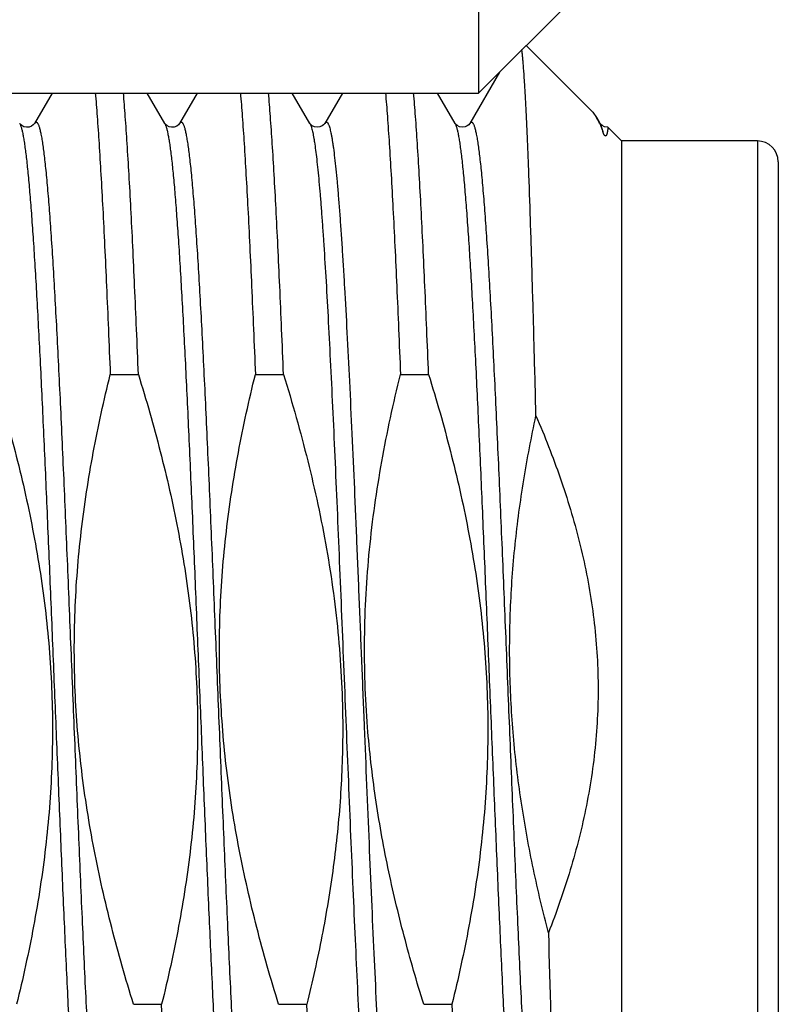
# Model space of a CAD drawing. Header units: inches. Extents: x 0.2 to 16.8, y 0.2 to 10.8.
# Tile 22 of 98: x 2.177 to 2.286, y 6.898 to 7.04. Entities that reach past the tile are written whole.
import ezdxf

# ---------------------------------------------------------------- set-up
doc = ezdxf.new("R2010")
doc.units = ezdxf.units.IN
doc.header["$LTSCALE"] = 0.935
doc.header["$MEASUREMENT"] = 0
doc.layers.get('0').update_dxf_attribs({"linetype": 'CONTINUOUS'})

msp = doc.modelspace()

# ---------------------------------------------------------------- linework, layer by layer
at = {"color": 7, "linetype": 'CONTINUOUS'}
for p, q in [((2.2432286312, 7.2028096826), (2.2432286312, 7.0293159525)), ((2.2574786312, 7.0435659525), (2.2432286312, 7.0293159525)), ((2.2500538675, 7.0361411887), (2.2596193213, 7.0265757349)), ((2.2462478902, 7.0323352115), (2.2419739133, 7.0249492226)), ((2.1175032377, 7.0293159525), (2.2432286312, 7.0293159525)), ((2.182002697, 7.0293159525), (2.1794756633, 7.0249492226)), ((2.1981770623, 7.0249492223), (2.1956500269, 7.0293159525)), ((2.202835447, 7.0293159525), (2.2003084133, 7.0249492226)), ((2.2190098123, 7.0249492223), (2.2164827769, 7.0293159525)), ((2.223668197, 7.0293159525), (2.2211411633, 7.0249492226)), ((2.2398425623, 7.0249492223), (2.2373155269, 7.0293159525)), ((2.259619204, 7.0265758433), (2.2601655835, 7.0258299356)), ((2.2601655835, 7.0258299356), (2.2604727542, 7.025237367)), ((2.2606753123, 7.0249492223), (2.2601655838, 7.0258299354)), ((2.1773520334, 7.0249364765), (2.1773444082, 7.0249490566)), ((2.1981847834, 7.0249364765), (2.1981771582, 7.0249490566)), ((2.2190225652, 7.0249286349), (2.2190099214, 7.0249490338)), ((2.239853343, 7.024931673), (2.239842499, 7.0249493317)), ((2.2606073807, 7.0249389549), (2.2610441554, 7.0238110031)), ((2.260686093, 7.024931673), (2.260675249, 7.0249493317)), ((2.2617931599, 7.0244018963), (2.2637532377, 7.0224418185)), ((2.2637532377, 7.0224418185), (2.2637532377, 6.8790554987)), ((2.2832532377, 7.0224418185), (2.2637532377, 7.0224418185)), ((2.2862532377, 7.0194418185), (2.2862532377, 6.8768254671)), ((2.1903446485, 6.9889084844), (2.194386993, 6.9889084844)), ((2.2111773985, 6.9889084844), (2.215219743, 6.9889084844)), ((2.2320101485, 6.9889084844), (2.236052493, 6.9889084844)), ((2.1936821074, 6.8984751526), (2.197724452, 6.8984751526)), ((2.197958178, 6.8928030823), (2.197724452, 6.8984751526)), ((2.2145148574, 6.8984751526), (2.218557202, 6.8984751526)), ((2.218790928, 6.8928030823), (2.218557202, 6.8984751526)), ((2.2353476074, 6.8984751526), (2.239389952, 6.8984751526)), ((2.239389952, 6.8984751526), (2.239623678, 6.8928030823))]:
    msp.add_line(p, q, dxfattribs=at)
at = {"color": 9, "linetype": 'CONTINUOUS'}
for p, q in [((2.2606753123, 7.0249492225), (2.2610441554, 7.0238110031)), ((2.2832532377, 7.0224418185), (2.2832532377, 6.878554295))]:
    msp.add_line(p, q, dxfattribs=at)
at = {"color": 7, "linetype": 'CONTINUOUS'}
for points in [[(2.179475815, 7.0249494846), (2.17947325, 7.0249451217), (2.1794254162, 7.0248767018), (2.1792981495, 7.0247421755), (2.1790552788, 7.0245707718), (2.1787050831, 7.0244357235), (2.1783244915, 7.0244038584), (2.1779487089, 7.0244862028), (2.1776440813, 7.0246456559), (2.1774565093, 7.0248054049), (2.1773680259, 7.0249124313), (2.1773520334, 7.0249364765)], [(2.200308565, 7.0249494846), (2.200306, 7.0249451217), (2.2002581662, 7.0248767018), (2.2001308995, 7.0247421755), (2.1998880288, 7.0245707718), (2.1995378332, 7.0244357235), (2.1991572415, 7.0244038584), (2.1987814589, 7.0244862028), (2.1984768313, 7.0246456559), (2.1982892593, 7.0248054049), (2.1982007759, 7.0249124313), (2.1981847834, 7.0249364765)], [(2.2211412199, 7.0249493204), (2.2210986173, 7.0248866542), (2.220982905, 7.0247598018), (2.220756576, 7.0245912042), (2.2204200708, 7.0244483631), (2.2200431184, 7.0244013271), (2.2196680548, 7.0244673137), (2.2193492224, 7.0246190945), (2.2191433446, 7.0247836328), (2.2190419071, 7.0249006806), (2.2190225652, 7.0249286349)], [(2.2419739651, 7.0249493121), (2.2419317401, 7.0248871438), (2.2418184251, 7.0247624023), (2.2416013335, 7.0245983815), (2.2412741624, 7.0244544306), (2.2408878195, 7.0244010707), (2.2404851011, 7.0244725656), (2.2401461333, 7.0246430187), (2.239945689, 7.0248150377), (2.2398593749, 7.0249225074), (2.239853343, 7.024931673)], [(2.2617929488, 7.0244019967), (2.2617205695, 7.0244010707), (2.2613178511, 7.0244725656), (2.2609788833, 7.0246430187), (2.260778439, 7.0248150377), (2.2606921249, 7.0249225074), (2.260686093, 7.024931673)]]:
    msp.add_lwpolyline(points, dxfattribs=at)
for centre, radius, start, end in [((2.2506242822, 7.0206152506), 0.010879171, 23.5176460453, 25.1417545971), ((2.2832532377, 7.0194418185), 0.003, 0, 90), ((5.9994191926, 7.0036365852), 3.747371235, 181.4510949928, 181.8132997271)]:
    msp.add_arc(centre, radius, start, end, dxfattribs=at)
for points, knots in [([(2.2514660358, 6.9829761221), (2.2513830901, 6.9862525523), (2.2512191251, 6.9925719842), (2.2509664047, 7.0016565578), (2.2507148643, 7.0099125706), (2.2504992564, 7.0162192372), (2.2503244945, 7.0207623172), (2.2501986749, 7.0237640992), (2.2500731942, 7.0264797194), (2.2499481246, 7.0288997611), (2.2498235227, 7.0310159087), (2.2497158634, 7.0325857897), (2.2496283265, 7.033684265), (2.2495659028, 7.0343887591), (2.249503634, 7.0350126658), (2.2494591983, 7.0354013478), (2.2494366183, 7.0355820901)], [0, 0, 0, 0, 0.1867413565, 0.3601840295, 0.5178126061, 0.657362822, 0.7197281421, 0.7768552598, 0.8285454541, 0.8746208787, 0.914925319, 0.9493251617, 0.9642757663, 0.9777110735, 0.989621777, 1, 1, 1, 1]), ([(2.1881939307, 7.0293379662), (2.1882915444, 7.0282154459), (2.1884823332, 7.025789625), (2.188747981, 7.0218876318), (2.1890142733, 7.0174719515), (2.1892810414, 7.0125715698), (2.1895481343, 7.0072186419), (2.1898154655, 7.0014483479), (2.1900829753, 6.9952985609), (2.1902571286, 6.9910762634), (2.1903446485, 6.9889084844)], [0, 0, 0, 0, 0.0834854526, 0.1802866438, 0.289778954, 0.4112508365, 0.5439096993, 0.6868890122, 0.8392505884, 1, 1, 1, 1]), ([(2.194386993, 6.9889084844), (2.1942994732, 6.9910762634), (2.1941253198, 6.9952985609), (2.1938578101, 7.0014483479), (2.1935904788, 7.0072186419), (2.1933233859, 7.0125715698), (2.1930566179, 7.0174719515), (2.1927903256, 7.0218876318), (2.1925246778, 7.025789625), (2.192333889, 7.0282154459), (2.1922362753, 7.0293379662)], [0, 0, 0, 0, 0.1607494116, 0.3131109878, 0.4560903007, 0.5887491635, 0.710221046, 0.8197133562, 0.9165145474, 1, 1, 1, 1]), ([(2.2090266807, 7.0293379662), (2.2091242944, 7.0282154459), (2.2093150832, 7.025789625), (2.209580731, 7.0218876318), (2.2098470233, 7.0174719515), (2.2101137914, 7.0125715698), (2.2103808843, 7.0072186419), (2.2106482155, 7.0014483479), (2.2109157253, 6.9952985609), (2.2110898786, 6.9910762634), (2.2111773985, 6.9889084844)], [0, 0, 0, 0, 0.0834854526, 0.1802866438, 0.289778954, 0.4112508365, 0.5439096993, 0.6868890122, 0.8392505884, 1, 1, 1, 1]), ([(2.215219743, 6.9889084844), (2.2151322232, 6.9910762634), (2.2149580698, 6.9952985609), (2.2146905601, 7.0014483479), (2.2144232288, 7.0072186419), (2.2141561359, 7.0125715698), (2.2138893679, 7.0174719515), (2.2136230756, 7.0218876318), (2.2133574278, 7.025789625), (2.213166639, 7.0282154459), (2.2130690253, 7.0293379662)], [0, 0, 0, 0, 0.1607494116, 0.3131109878, 0.4560903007, 0.5887491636, 0.710221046, 0.8197133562, 0.9165145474, 1, 1, 1, 1]), ([(2.2298594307, 7.0293379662), (2.2299570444, 7.0282154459), (2.2301478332, 7.025789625), (2.230413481, 7.0218876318), (2.2306797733, 7.0174719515), (2.2309465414, 7.0125715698), (2.2312136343, 7.0072186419), (2.2314809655, 7.0014483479), (2.2317484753, 6.9952985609), (2.2319226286, 6.9910762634), (2.2320101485, 6.9889084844)], [0, 0, 0, 0, 0.0834854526, 0.1802866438, 0.289778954, 0.4112508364, 0.5439096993, 0.6868890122, 0.8392505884, 1, 1, 1, 1]), ([(2.236052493, 6.9889084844), (2.2359649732, 6.9910762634), (2.2357908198, 6.9952985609), (2.2355233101, 7.0014483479), (2.2352559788, 7.0072186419), (2.2349888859, 7.0125715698), (2.2347221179, 7.0174719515), (2.2344558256, 7.0218876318), (2.2341901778, 7.025789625), (2.233999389, 7.0282154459), (2.2339017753, 7.0293379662)], [0, 0, 0, 0, 0.1607494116, 0.3131109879, 0.4560903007, 0.5887491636, 0.710221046, 0.8197133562, 0.9165145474, 1, 1, 1, 1]), ([(2.2617931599, 7.0244018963), (2.2617933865, 7.0244016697), (2.261793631, 7.0244007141), (2.2617939, 7.0243989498), (2.2617940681, 7.0243962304), (2.2617942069, 7.0243908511), (2.2617940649, 7.0243818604), (2.2617935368, 7.0243684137), (2.2617925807, 7.0243514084), (2.2617911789, 7.0243308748), (2.2617893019, 7.024306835), (2.2617859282, 7.0242678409), (2.2617802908, 7.0242105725), (2.2617714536, 7.0241318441), (2.2617598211, 7.0240400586), (2.2617448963, 7.0239357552), (2.2617259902, 7.0238196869), (2.2617020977, 7.0236929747), (2.2616771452, 7.0235817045), (2.2616525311, 7.0234891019), (2.2616308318, 7.0234177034), (2.261605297, 7.0233463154), (2.2615744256, 7.0232765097), (2.2615417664, 7.0232214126), (2.2615120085, 7.0231878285), (2.2614918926, 7.0231714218), (2.2614743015, 7.023160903), (2.2614528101, 7.0231532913), (2.2614230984, 7.0231514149), (2.2613881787, 7.0231630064), (2.2613478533, 7.0231918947), (2.2613035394, 7.0232408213), (2.261262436, 7.0233029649), (2.2612185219, 7.023381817), (2.2611779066, 7.0234667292), (2.2611376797, 7.0235610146), (2.261103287, 7.0236482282), (2.2610725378, 7.023730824), (2.2610533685, 7.0237846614), (2.2610441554, 7.0238110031)], [0, 0, 0, 0, 0.000449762, 0.0012976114, 0.0025607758, 0.004242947, 0.0088664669, 0.0151667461, 0.0231376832, 0.0327709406, 0.0440567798, 0.0569839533, 0.0877102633, 0.1248288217, 0.1681842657, 0.2175734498, 0.2727215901, 0.3332408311, 0.3985502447, 0.4327328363, 0.467718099, 0.5032730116, 0.5390812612, 0.5747791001, 0.5926476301, 0.6017308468, 0.6111244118, 0.6212850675, 0.6334559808, 0.6522199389, 0.6715488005, 0.7025999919, 0.74426859, 0.7759114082, 0.8292464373, 0.8762927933, 0.9197845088, 0.9608282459, 1, 1, 1, 1]), ([(2.173554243, 6.9889084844), (2.1746844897, 6.9852559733), (2.1767848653, 6.9779000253), (2.1789055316, 6.9685733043), (2.1802321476, 6.9610409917), (2.1810268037, 6.9553595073), (2.1816074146, 6.9496520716), (2.1819635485, 6.943926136), (2.1820888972, 6.938190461), (2.1819819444, 6.9324544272), (2.1816460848, 6.9267273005), (2.1810892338, 6.9210175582), (2.1803229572, 6.915332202), (2.179041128, 6.9077923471), (2.1778101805, 6.9021864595), (2.176891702, 6.8984751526)], [0, 0, 0, 0, 0.1249956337, 0.2499862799, 0.3124885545, 0.3749907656, 0.4374929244, 0.4999950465, 0.5624971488, 0.6249992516, 0.6875013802, 0.750003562, 0.8125058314, 0.8750081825, 1, 1, 1, 1]), ([(2.1936821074, 6.8984751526), (2.1925518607, 6.9021276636), (2.1904514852, 6.9094836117), (2.1883308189, 6.9188103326), (2.1870042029, 6.9263426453), (2.1862095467, 6.9320241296), (2.1856289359, 6.9377315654), (2.185272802, 6.943457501), (2.1851474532, 6.949193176), (2.1852544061, 6.9549292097), (2.1855902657, 6.9606563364), (2.1861471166, 6.9663660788), (2.1869133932, 6.9720514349), (2.1881952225, 6.9795912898), (2.1894261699, 6.9851971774), (2.1903446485, 6.9889084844)], [0, 0, 0, 0, 0.1249956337, 0.2499862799, 0.3124885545, 0.3749907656, 0.4374929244, 0.4999950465, 0.5624971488, 0.6249992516, 0.6875013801, 0.750003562, 0.8125058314, 0.8750081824, 1, 1, 1, 1]), ([(2.194386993, 6.9889084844), (2.1955172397, 6.9852559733), (2.1976176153, 6.9779000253), (2.1997382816, 6.9685733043), (2.2010648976, 6.9610409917), (2.2018595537, 6.9553595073), (2.2024401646, 6.9496520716), (2.2027962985, 6.943926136), (2.2029216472, 6.938190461), (2.2028146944, 6.9324544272), (2.2024788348, 6.9267273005), (2.2019219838, 6.9210175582), (2.2011557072, 6.915332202), (2.199873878, 6.9077923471), (2.1986429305, 6.9021864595), (2.197724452, 6.8984751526)], [0, 0, 0, 0, 0.1249956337, 0.2499862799, 0.3124885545, 0.3749907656, 0.4374929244, 0.4999950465, 0.5624971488, 0.6249992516, 0.6875013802, 0.750003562, 0.8125058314, 0.8750081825, 1, 1, 1, 1]), ([(2.2145148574, 6.8984751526), (2.2133846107, 6.9021276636), (2.2112842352, 6.9094836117), (2.2091635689, 6.9188103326), (2.2078369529, 6.9263426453), (2.2070422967, 6.9320241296), (2.2064616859, 6.9377315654), (2.206105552, 6.943457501), (2.2059802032, 6.949193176), (2.2060871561, 6.9549292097), (2.2064230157, 6.9606563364), (2.2069798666, 6.9663660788), (2.2077461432, 6.9720514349), (2.2090279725, 6.9795912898), (2.2102589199, 6.9851971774), (2.2111773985, 6.9889084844)], [0, 0, 0, 0, 0.1249956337, 0.2499862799, 0.3124885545, 0.3749907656, 0.4374929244, 0.4999950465, 0.5624971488, 0.6249992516, 0.6875013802, 0.750003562, 0.8125058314, 0.8750081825, 1, 1, 1, 1]), ([(2.215219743, 6.9889084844), (2.2158548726, 6.9868559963), (2.2170744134, 6.9827350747), (2.218730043, 6.9765048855), (2.2201891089, 6.97022549), (2.2214278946, 6.9638987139), (2.2224232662, 6.9575288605), (2.2231544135, 6.951123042), (2.2236048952, 6.9446913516), (2.2237113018, 6.9403939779), (2.2237155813, 6.9382455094)], [0, 0, 0, 0, 0.1250013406, 0.2500022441, 0.3750028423, 0.5000029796, 0.6250026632, 0.7500020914, 0.8750008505, 1, 1, 1, 1]), ([(2.2272908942, 6.9382455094), (2.2271244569, 6.9403684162), (2.2268847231, 6.9446221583), (2.2268124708, 6.9510120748), (2.2270278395, 6.9573988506), (2.2275236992, 6.9637697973), (2.2282864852, 6.970114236), (2.2296346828, 6.978525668), (2.2309871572, 6.9847748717), (2.2320101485, 6.9889084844)], [0, 0, 0, 0, 0.1250038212, 0.250007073, 0.3750107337, 0.500014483, 0.625018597, 0.7500231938, 1, 1, 1, 1]), ([(2.236052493, 6.9889084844), (2.2371827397, 6.9852559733), (2.2392831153, 6.9779000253), (2.2414037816, 6.9685733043), (2.2427303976, 6.9610409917), (2.2435250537, 6.9553595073), (2.2441056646, 6.9496520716), (2.2444617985, 6.943926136), (2.2445871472, 6.938190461), (2.2444801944, 6.9324544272), (2.2441443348, 6.9267273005), (2.2435874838, 6.9210175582), (2.2428212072, 6.915332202), (2.241539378, 6.9077923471), (2.2403084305, 6.9021864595), (2.239389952, 6.8984751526)], [0, 0, 0, 0, 0.1249956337, 0.2499862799, 0.3124885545, 0.3749907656, 0.4374929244, 0.4999950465, 0.5624971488, 0.6249992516, 0.6875013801, 0.750003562, 0.8125058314, 0.8750081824, 1, 1, 1, 1]), ([(2.2532497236, 6.9087393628), (2.2524625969, 6.9117635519), (2.2510210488, 6.9178475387), (2.2496123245, 6.9255362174), (2.2487559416, 6.9317281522), (2.248256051, 6.9363899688), (2.2479046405, 6.9410653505), (2.2477059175, 6.9457497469), (2.2476620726, 6.950438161), (2.2477730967, 6.9551254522), (2.2480368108, 6.9598066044), (2.2484490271, 6.9644769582), (2.2490038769, 6.9691325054), (2.2499241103, 6.9753151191), (2.2508054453, 6.979921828), (2.2514660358, 6.9829761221)], [0, 0, 0, 0, 0.1249948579, 0.2499867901, 0.3124887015, 0.3749906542, 0.4374926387, 0.4999946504, 0.562496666, 0.6249986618, 0.6875006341, 0.7500025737, 0.8125045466, 0.8750063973, 1, 1, 1, 1]), ([(2.2514660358, 6.9829761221), (2.2527278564, 6.9800519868), (2.2544771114, 6.9756001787), (2.2564435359, 6.9695396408), (2.2577155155, 6.9649323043), (2.2587639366, 6.960268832), (2.2595696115, 6.9555570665), (2.2601160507, 6.9508080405), (2.260391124, 6.9460354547), (2.2603884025, 6.9412548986), (2.2601079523, 6.9364826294), (2.2595563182, 6.9317341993), (2.2587457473, 6.9270233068), (2.257692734, 6.9223607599), (2.2559915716, 6.916220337), (2.2544109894, 6.9117047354), (2.2532497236, 6.9087393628)], [0, 0, 0, 0, 0.1249864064, 0.1874896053, 0.2499927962, 0.3124956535, 0.3749982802, 0.4375006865, 0.5000029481, 0.5625051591, 0.6250074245, 0.6875098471, 0.7500124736, 0.8125154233, 0.875018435, 1, 1, 1, 1]), ([(2.2237155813, 6.9382455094), (2.2237189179, 6.9365703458), (2.2236661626, 6.933219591), (2.2234108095, 6.928199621), (2.2229839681, 6.9231912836), (2.2221957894, 6.9165364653), (2.2208212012, 6.9082695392), (2.2193620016, 6.9017271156), (2.218557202, 6.8984751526)], [0, 0, 0, 0, 0.1250057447, 0.2500121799, 0.3750178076, 0.5000236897, 0.7500082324, 1, 1, 1, 1]), ([(2.2353476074, 6.8984751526), (2.234345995, 6.9017119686), (2.232468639, 6.9082254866), (2.2305086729, 6.9164704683), (2.2292193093, 6.9231241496), (2.2284027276, 6.9281416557), (2.2277471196, 6.9331827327), (2.2274233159, 6.9365564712), (2.2272908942, 6.9382455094)], [0, 0, 0, 0, 0.2499942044, 0.4999819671, 0.6249864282, 0.7499906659, 0.874995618, 1, 1, 1, 1])]:
    msp.add_open_spline(points, degree=3, knots=knots, dxfattribs=at)
at = {"color": 9, "linetype": 'CONTINUOUS'}
for points, knots in [([(2.179475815, 7.0249494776), (2.1794954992, 7.0249834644), (2.1795259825, 7.0250304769), (2.1795726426, 7.0250833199), (2.1796142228, 7.025120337), (2.1796595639, 7.0251454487), (2.1797062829, 7.0251522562), (2.1797528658, 7.025147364), (2.1797984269, 7.0251240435), (2.1798400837, 7.0250885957), (2.1798867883, 7.0250375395), (2.179943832, 7.0249518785), (2.1800087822, 7.0248234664), (2.1800738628, 7.0246634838), (2.1801390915, 7.0244718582), (2.1802044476, 7.0242485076), (2.1802967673, 7.0238885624), (2.1804097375, 7.0233588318), (2.1805397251, 7.022628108), (2.1806700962, 7.0217729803), (2.180800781, 7.0207947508), (2.1809316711, 7.0196948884), (2.1810627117, 7.0184751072), (2.1811938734, 7.017137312), (2.1813755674, 7.0151243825), (2.1815999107, 7.0123301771), (2.1818609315, 7.0086560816), (2.1821223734, 7.0045720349), (2.1823841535, 7.0001037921), (2.1826461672, 6.9952795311), (2.1829083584, 6.9901296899), (2.1831706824, 6.9846867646), (2.1834331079, 6.978985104), (2.1836956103, 6.9730606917), (2.1839581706, 6.9669509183), (2.1842207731, 6.9606943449), (2.184483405, 6.9543304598), (2.1848339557, 6.9457471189), (2.1852680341, 6.9350531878), (2.18578818, 6.922451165), (2.1863077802, 6.9103844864), (2.1867501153, 6.9008033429), (2.1871087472, 6.8936330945), (2.1873708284, 6.8887067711), (2.1876326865, 6.884127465), (2.1878152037, 6.8811942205), (2.187907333, 6.8797904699)], [0, 0, 0, 0, 0.000806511, 0.0011446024, 0.0014439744, 0.0019496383, 0.0021773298, 0.0024039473, 0.0029018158, 0.0031953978, 0.0035269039, 0.0043187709, 0.0052991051, 0.0064783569, 0.0078623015, 0.0094542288, 0.0112559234, 0.015491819, 0.0205725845, 0.0264950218, 0.033252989, 0.0408378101, 0.0492390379, 0.0584444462, 0.0684403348, 0.0907415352, 0.116005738, 0.1440760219, 0.1747770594, 0.20791648, 0.2432862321, 0.2806639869, 0.3198146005, 0.3604916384, 0.4024389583, 0.4453923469, 0.4890812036, 0.5332302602, 0.6217950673, 0.7088580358, 0.7922284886, 0.8698093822, 0.9058122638, 0.9396508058, 0.9711124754, 1, 1, 1, 1]), ([(2.200308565, 7.0249494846), (2.2003282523, 7.0249834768), (2.2003587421, 7.0250304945), (2.2004054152, 7.0250833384), (2.2004470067, 7.0251203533), (2.2004923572, 7.0251454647), (2.2005390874, 7.0251522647), (2.2005856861, 7.0251473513), (2.2006312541, 7.0251239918), (2.2006729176, 7.025088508), (2.2007196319, 7.0250374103), (2.2007766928, 7.0249516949), (2.2008416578, 7.024823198), (2.2009067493, 7.0246631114), (2.2009719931, 7.024471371), (2.201037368, 7.0242478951), (2.2011297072, 7.0238877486), (2.2012427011, 7.0233577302), (2.2013727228, 7.0226266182), (2.2015031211, 7.0217710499), (2.2016338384, 7.0207923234), (2.2017647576, 7.019691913), (2.201895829, 7.018471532), (2.2020270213, 7.0171330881), (2.2022087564, 7.0151192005), (2.2024331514, 7.012323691), (2.2026942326, 7.0086479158), (2.202955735, 7.0045620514), (2.2032175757, 7.0000918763), (2.2034796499, 6.9952655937), (2.2037419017, 6.9901136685), (2.2040042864, 6.9846686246), (2.2042667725, 6.9789648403), (2.2045293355, 6.973038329), (2.2047919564, 6.9669265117), (2.2050546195, 6.9606679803), (2.2053173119, 6.9543022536), (2.2056679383, 6.9457167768), (2.2061021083, 6.9350206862), (2.2066223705, 6.9224168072), (2.2071420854, 6.9103493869), (2.2075845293, 6.9007683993), (2.2079432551, 6.8935989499), (2.208205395, 6.888673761), (2.2084673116, 6.8840959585), (2.2086498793, 6.8811638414), (2.2087420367, 6.8797607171)], [0, 0, 0, 0, 0.0008064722, 0.0011445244, 0.0014438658, 0.0019495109, 0.0021772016, 0.0024038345, 0.002901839, 0.0031955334, 0.0035271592, 0.0043192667, 0.0052999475, 0.00647969, 0.0078641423, 0.0094565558, 0.0112588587, 0.0154962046, 0.0205785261, 0.0265028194, 0.0332627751, 0.0408498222, 0.0492534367, 0.058461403, 0.0684600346, 0.0907671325, 0.1160377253, 0.1441147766, 0.1748228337, 0.2079693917, 0.2433462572, 0.2807309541, 0.3198881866, 0.3605713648, 0.4025241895, 0.4454822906, 0.4891749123, 0.5333266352, 0.6218929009, 0.7089512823, 0.7923101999, 0.8698719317, 0.9058622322, 0.9396861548, 0.9711311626, 1, 1, 1, 1]), ([(2.2211412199, 7.0249493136), (2.2211549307, 7.0249729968), (2.2211820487, 7.0250160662), (2.2212260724, 7.0250716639), (2.2212704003, 7.0251131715), (2.2213154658, 7.0251404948), (2.2213616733, 7.0251528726), (2.2214082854, 7.0251492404), (2.2214539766, 7.0251299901), (2.2214986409, 7.0250962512), (2.2215427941, 7.0250484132), (2.2215867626, 7.0249864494), (2.2216307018, 7.0249102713), (2.2216931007, 7.0247817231), (2.2217692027, 7.024583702), (2.2218563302, 7.0243017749), (2.2219437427, 7.0239627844), (2.2220313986, 7.023566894), (2.2221192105, 7.0231142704), (2.2222071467, 7.0226052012), (2.222295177, 7.0220400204), (2.2224177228, 7.0211760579), (2.2225688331, 7.01995865), (2.2227440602, 7.0183351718), (2.2229196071, 7.0164993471), (2.2230954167, 7.0144563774), (2.2232714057, 7.0122120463), (2.2234475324, 7.0097727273), (2.2236237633, 7.0071453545), (2.2238000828, 7.0043374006), (2.2240415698, 7.0002562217), (2.2243406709, 6.9947671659), (2.2246914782, 6.9877598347), (2.2250426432, 6.9802512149), (2.2253940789, 6.9723267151), (2.2257456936, 6.9640764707), (2.2260974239, 6.9555943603), (2.2264492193, 6.9469768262), (2.2266841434, 6.9411974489), (2.2268022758, 6.9383015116)], [0, 0, 0, 0, 0.0009380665, 0.0017417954, 0.0024248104, 0.0030094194, 0.0035308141, 0.0040375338, 0.0045820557, 0.0052074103, 0.0059425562, 0.0068053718, 0.0078068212, 0.0089538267, 0.0117004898, 0.0150677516, 0.0190651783, 0.023697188, 0.0289652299, 0.034868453, 0.0414049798, 0.048571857, 0.0647798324, 0.0834536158, 0.1045445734, 0.1279956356, 0.1537423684, 0.1817133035, 0.211830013, 0.2440078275, 0.2781561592, 0.3519727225, 0.4324446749, 0.518659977, 0.6096408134, 0.7043545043, 0.8017257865, 0.9006479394, 1, 1, 1, 1]), ([(2.2419739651, 7.024949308), (2.2419936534, 7.0249833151), (2.2420241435, 7.0250303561), (2.2420708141, 7.0250832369), (2.2421124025, 7.0251202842), (2.2421577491, 7.0251454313), (2.2422044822, 7.0251522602), (2.2422510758, 7.0251473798), (2.2422966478, 7.0251240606), (2.2423383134, 7.0250886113), (2.2423850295, 7.0250375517), (2.2424420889, 7.0249518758), (2.2425070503, 7.0248234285), (2.2425721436, 7.0246633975), (2.2426373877, 7.0244717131), (2.2427027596, 7.0242482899), (2.242795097, 7.023888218), (2.2429080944, 7.023358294), (2.2430381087, 7.022627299), (2.2431685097, 7.0217718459), (2.2432992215, 7.0207932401), (2.2434301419, 7.0196929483), (2.2435612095, 7.0184726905), (2.2436924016, 7.0171343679), (2.2438741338, 7.0151206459), (2.2440985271, 7.012325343), (2.2443596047, 7.0086498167), (2.2446211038, 7.0045641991), (2.2448829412, 7.0000942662), (2.2451450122, 6.9952682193), (2.2454072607, 6.9901165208), (2.2456696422, 6.9846716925), (2.245932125, 6.9789681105), (2.2461946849, 6.973041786), (2.2464573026, 6.9669301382), (2.2467199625, 6.9606717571), (2.2469826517, 6.9543061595), (2.2473332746, 6.9457208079), (2.2477674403, 6.935024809), (2.2482876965, 6.9224209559), (2.2488074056, 6.9103534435), (2.2492498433, 6.9007723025), (2.2496085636, 6.8936026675), (2.2498707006, 6.8886772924), (2.2501326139, 6.8840992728), (2.2503151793, 6.8811670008), (2.2504073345, 6.8797637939)], [0, 0, 0, 0, 0.000806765, 0.001144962, 0.0014444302, 0.0019502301, 0.0021779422, 0.0024045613, 0.0029024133, 0.0031959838, 0.0035274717, 0.0043193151, 0.0052997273, 0.0064791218, 0.0078632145, 0.0094553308, 0.0112573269, 0.0154939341, 0.0205756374, 0.0264991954, 0.033258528, 0.0408448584, 0.0492478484, 0.0584551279, 0.0684531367, 0.0907589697, 0.1160283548, 0.144104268, 0.1748112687, 0.2079568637, 0.243332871, 0.2807168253, 0.3198734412, 0.3605561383, 0.4025086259, 0.4454665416, 0.4891591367, 0.5333109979, 0.6218780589, 0.708937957, 0.7922991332, 0.869863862, 0.9058559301, 0.9396817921, 0.9711289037, 1, 1, 1, 1]), ([(2.1773444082, 7.0249490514), (2.1773666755, 7.0249105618), (2.1774103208, 7.0248235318), (2.1774704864, 7.0246769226), (2.1775307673, 7.024503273), (2.1775911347, 7.024302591), (2.1776515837, 7.0240748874), (2.1777362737, 7.0237182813), (2.1778404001, 7.0232048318), (2.1779606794, 7.0225078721), (2.1780812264, 7.021705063), (2.1782019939, 7.0207974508), (2.1783229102, 7.0197862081), (2.1784439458, 7.0186726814), (2.1786118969, 7.0169884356), (2.1788191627, 7.0146393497), (2.1790600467, 7.0115369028), (2.1793013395, 7.008069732), (2.1795429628, 7.0042564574), (2.1797848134, 7.0001175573), (2.1800268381, 6.9956752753), (2.1802689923, 6.9909534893), (2.1805112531, 6.985977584), (2.1808402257, 6.9789135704), (2.1812473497, 6.9696586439), (2.1817282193, 6.9581840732), (2.1822093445, 6.9463982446), (2.1826905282, 6.9345542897), (2.1831715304, 6.9229065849), (2.1836521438, 6.9117052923), (2.1840602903, 6.9027603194), (2.1843904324, 6.8960072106), (2.184632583, 6.8913088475), (2.1848745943, 6.8868921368), (2.1850420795, 6.8840447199), (2.1851264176, 6.8826720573)], [0, 0, 0, 0, 0.0009357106, 0.0020451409, 0.0033330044, 0.0048021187, 0.006454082, 0.0082898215, 0.0125142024, 0.0174757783, 0.023171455, 0.0295959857, 0.0367423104, 0.0446020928, 0.0531655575, 0.072359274, 0.094224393, 0.1186460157, 0.145494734, 0.1746276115, 0.2058891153, 0.2391120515, 0.2741185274, 0.3107209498, 0.3879210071, 0.4690578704, 0.5523920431, 0.6361365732, 0.7184956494, 0.7977033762, 0.8720619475, 0.9069199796, 0.9399785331, 0.9710606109, 1, 1, 1, 1]), ([(2.1981771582, 7.0249490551), (2.1981994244, 7.0249105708), (2.1982430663, 7.0248235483), (2.1983032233, 7.0246769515), (2.1983634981, 7.0245033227), (2.198423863, 7.0243026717), (2.1984843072, 7.0240750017), (2.1985689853, 7.0237184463), (2.1986731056, 7.0232050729), (2.1987933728, 7.0225082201), (2.1989139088, 7.0217055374), (2.1990346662, 7.0207980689), (2.1991555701, 7.0197869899), (2.1992765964, 7.0186736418), (2.1994445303, 7.0169896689), (2.1996517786, 7.0146409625), (2.1998926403, 7.0115390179), (2.2001339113, 7.0080724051), (2.2003755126, 7.0042597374), (2.2006173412, 7.0001214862), (2.2008593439, 6.9956798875), (2.2011014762, 6.9909588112), (2.201343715, 6.9859836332), (2.2016726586, 6.978920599), (2.2020797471, 6.9696668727), (2.2025605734, 6.9581936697), (2.2030416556, 6.9464090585), (2.2035227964, 6.9345660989), (2.204003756, 6.9229190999), (2.2044843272, 6.9117181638), (2.2048924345, 6.902773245), (2.2052225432, 6.8960199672), (2.2054646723, 6.8913213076), (2.2057066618, 6.8869041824), (2.2058741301, 6.8840564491), (2.2059584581, 6.8826836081)], [0, 0, 0, 0, 0.0009356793, 0.0020451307, 0.0033329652, 0.0048019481, 0.0064537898, 0.0082894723, 0.0125135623, 0.0174747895, 0.0231700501, 0.0295940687, 0.0367398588, 0.0445989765, 0.0531617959, 0.0723539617, 0.0942173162, 0.1186369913, 0.1454836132, 0.1746142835, 0.2058735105, 0.2390941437, 0.2740983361, 0.3106985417, 0.3878945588, 0.4690282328, 0.5523604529, 0.6361046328, 0.7184652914, 0.7976768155, 0.8720416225, 0.9069037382, 0.9399670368, 0.971054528, 1, 1, 1, 1]), ([(2.2190099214, 7.0249490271), (2.2190405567, 7.0248960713), (2.2190997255, 7.0247718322), (2.2191795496, 7.024557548), (2.2192596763, 7.0242952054), (2.2193400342, 7.0239848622), (2.21942056, 7.0236265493), (2.2195012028, 7.0232204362), (2.219581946, 7.0227667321), (2.2196945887, 7.0220681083), (2.2198333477, 7.0210775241), (2.2199940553, 7.0197496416), (2.2201550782, 7.0182396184), (2.2203163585, 7.016551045), (2.220477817, 7.0146879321), (2.2206394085, 7.0126547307), (2.2208011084, 7.0104563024), (2.221023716, 7.007210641), (2.2212990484, 7.0027829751), (2.2216207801, 6.9970554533), (2.2219429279, 6.9908168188), (2.2222654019, 6.9841268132), (2.2225880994, 6.9770495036), (2.2229109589, 6.9696526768), (2.223233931, 6.9620071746), (2.2236667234, 6.9515291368), (2.2239877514, 6.9436075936), (2.2242041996, 6.9383015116)], [0, 0, 0, 0, 0.0021126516, 0.0047385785, 0.00789217, 0.0115803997, 0.0158067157, 0.0205724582, 0.0258771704, 0.0317195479, 0.0450083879, 0.0604150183, 0.0779075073, 0.0974474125, 0.1189900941, 0.1424858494, 0.1678797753, 0.1951119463, 0.254829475, 0.3210718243, 0.3932084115, 0.4705513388, 0.552362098, 0.6378590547, 0.7262250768, 0.8166155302, 1, 1, 1, 1]), ([(2.2398425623, 7.0249492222), (2.2398648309, 7.0249107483), (2.239908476, 7.0248237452), (2.2399686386, 7.0246771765), (2.2400289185, 7.0245035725), (2.2400892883, 7.0243029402), (2.2401497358, 7.0240752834), (2.240234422, 7.0237187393), (2.2403385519, 7.0232053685), (2.2404588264, 7.0225085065), (2.2405793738, 7.021705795), (2.2407001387, 7.020798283), (2.240821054, 7.0197871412), (2.2409420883, 7.0186737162), (2.2411100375, 7.0169896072), (2.2413173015, 7.0146406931), (2.2415581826, 7.0115384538), (2.2417994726, 7.0080714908), (2.2420410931, 7.0042584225), (2.2422829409, 7.0001197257), (2.2425249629, 6.9956776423), (2.2427671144, 6.9909560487), (2.2430093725, 6.9859803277), (2.2433383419, 6.978916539), (2.243745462, 6.9696618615), (2.2442263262, 6.9581875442), (2.2447074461, 6.9464019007), (2.2451886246, 6.9345580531), (2.2456696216, 6.92291037), (2.24615023, 6.9117090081), (2.2465583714, 6.9027639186), (2.2468885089, 6.8960106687), (2.247130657, 6.8913121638), (2.2473726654, 6.8868952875), (2.2475401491, 6.8840477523), (2.2476244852, 6.8826750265)], [0, 0, 0, 0, 0.0009354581, 0.0020446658, 0.0033322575, 0.0048010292, 0.0064527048, 0.0082882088, 0.0125119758, 0.017473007, 0.0231680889, 0.0295920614, 0.0367378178, 0.0445970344, 0.0531599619, 0.0723526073, 0.0942166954, 0.1186373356, 0.1454851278, 0.1746171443, 0.2058778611, 0.2391000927, 0.2741059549, 0.3107078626, 0.3879072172, 0.4690438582, 0.552378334, 0.6361237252, 0.71848424, 0.7976939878, 0.8720551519, 0.9069146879, 0.9399748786, 0.9710587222, 1, 1, 1, 1]), ([(2.2242041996, 6.9383015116), (2.2244171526, 6.933081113), (2.2247348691, 6.925338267), (2.2251689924, 6.9151642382), (2.2254907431, 6.9078926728), (2.2258123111, 6.9009617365), (2.2261336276, 6.8944373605), (2.2264546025, 6.8883816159), (2.2266790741, 6.8845081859), (2.2267926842, 6.8826595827)], [0, 0, 0, 0, 0.2813894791, 0.4173581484, 0.5484423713, 0.6733980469, 0.791039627, 0.9002517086, 1, 1, 1, 1]), ([(2.2268022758, 6.9383015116), (2.2270299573, 6.9327200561), (2.2273692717, 6.9244533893), (2.2278343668, 6.9136118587), (2.2281785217, 6.9059139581), (2.2285224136, 6.8986280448), (2.2288659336, 6.8918335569), (2.2292089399, 6.885604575), (2.2294507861, 6.8816494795), (2.2295736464, 6.8797780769)], [0, 0, 0, 0, 0.2860253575, 0.4236349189, 0.5556300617, 0.6805749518, 0.7971109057, 0.9039721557, 1, 1, 1, 1])]:
    msp.add_open_spline(points, degree=3, knots=knots, dxfattribs=at)
at = {"color": 7, "linetype": 'CONTINUOUS'}
msp.add_open_spline([(2.2605997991, 7.0249563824), (2.2606023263, 7.0249505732), (2.2606048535, 7.024944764), (2.2606073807, 7.0249389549)], degree=3, dxfattribs=at)

doc.saveas('drawing.dxf')
